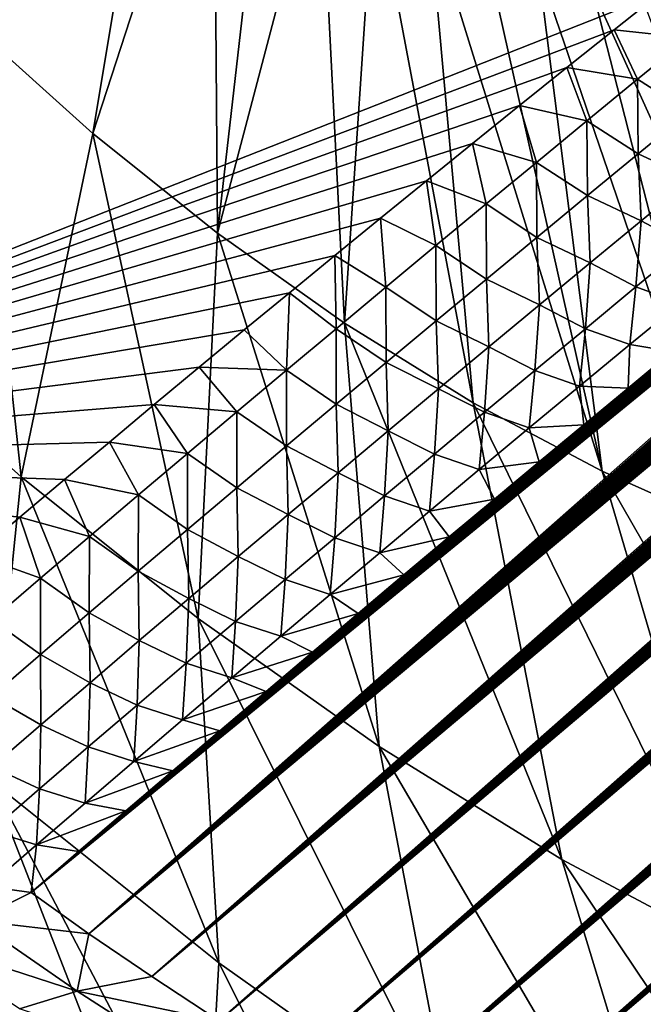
# Model space of a CAD drawing. Header units: metres. Extents: x -82 to 82, y -464 to 32.
# Tile 25 of 256: x -68.86 to -65.7, y -53.23 to -48.23. Entities that reach past the tile are written whole.
import ezdxf

# ---------------------------------------------------------------- set-up
doc = ezdxf.new("R2010")
doc.units = ezdxf.units.M
doc.layers.add('solid_K244121000C07', color=7, linetype='CONTINUOUS')

msp = doc.modelspace()

# ---------------------------------------------------------------- linework, layer by layer
at = {"layer": 'solid_K244121000C07'}
for points in [[(-65.812561, -54.54393, 51.741692), (-45.113426, -36.849316, 34.27681), (-44.91188, -36.793739, 34.254059)], [(-65.347649, -54.81081, 52.20446), (-65.812561, -54.54393, 51.741692), (-44.91188, -36.793739, 34.254059)], [(-65.812561, -54.54393, 51.741692), (-45.322609, -36.910751, 34.303734), (-45.113426, -36.849316, 34.27681)], [(-65.812561, -54.54393, 51.741692), (-45.539787, -36.978455, 34.335217), (-45.322609, -36.910751, 34.303734)], [(-65.812561, -54.54393, 51.741692), (-45.764698, -37.052212, 34.370975), (-45.539787, -36.978455, 34.335217)], [(-65.812561, -54.54393, 51.741692), (-45.997917, -37.13261, 34.411579), (-45.764698, -37.052212, 34.370975)], [(-65.812561, -54.54393, 51.741692), (-46.2397, -37.21994, 34.457268), (-45.997917, -37.13261, 34.411579)], [(-66.259483, -54.283539, 51.246712), (-46.489849, -37.314053, 34.507843), (-46.2397, -37.21994, 34.457268)], [(-65.812561, -54.54393, 51.741692), (-66.259483, -54.283539, 51.246712), (-46.2397, -37.21994, 34.457268)], [(-66.259483, -54.283539, 51.246712), (-46.749065, -37.41568, 34.564018), (-46.489849, -37.314053, 34.507843)], [(-66.259483, -54.283539, 51.246712), (-47.017448, -37.52496, 34.625889), (-46.749065, -37.41568, 34.564018)], [(-66.259483, -54.283539, 51.246712), (-47.294945, -37.641884, 34.693401), (-47.017448, -37.52496, 34.625889)], [(-66.259483, -54.283539, 51.246712), (-47.582367, -37.767288, 34.767372), (-47.294945, -37.641884, 34.693401)], [(-66.687653, -54.029823, 50.719254), (-47.879601, -37.9011, 34.847683), (-47.582367, -37.767288, 34.767372)], [(-66.259483, -54.283539, 51.246712), (-66.687653, -54.029823, 50.719254), (-47.582367, -37.767288, 34.767372)], [(-66.687653, -54.029823, 50.719254), (-48.186836, -38.043549, 34.934528), (-47.879601, -37.9011, 34.847683)], [(-66.687653, -54.029823, 50.719254), (-48.50494, -38.195526, 35.028801), (-48.186836, -38.043549, 34.934528)], [(-66.687653, -54.029823, 50.719254), (-48.722881, -38.301991, 35.095592), (-48.50494, -38.195526, 35.028801)], [(-66.687653, -54.029823, 50.719254), (-48.94556, -38.412632, 35.165592), (-48.722881, -38.301991, 35.095592)], [(-67.096207, -53.78297, 50.159023), (-49.173294, -38.527771, 35.239128), (-48.94556, -38.412632, 35.165592)], [(-66.687653, -54.029823, 50.719254), (-67.096207, -53.78297, 50.159023), (-48.94556, -38.412632, 35.165592)], [(-67.096207, -53.78297, 50.159023), (-49.406376, -38.647732, 35.316525), (-49.173294, -38.527771, 35.239128)], [(-67.096207, -53.78297, 50.159023), (-49.644611, -38.772308, 35.397556), (-49.406376, -38.647732, 35.316525)], [(-67.096207, -53.78297, 50.159023), (-49.887917, -38.901436, 35.482143), (-49.644611, -38.772308, 35.397556)], [(-67.096207, -53.78297, 50.159023), (-50.136631, -39.03548, 35.570667), (-49.887917, -38.901436, 35.482143)], [(-67.096207, -53.78297, 50.159023), (-50.391106, -39.174812, 35.663513), (-50.136631, -39.03548, 35.570667)], [(-67.096207, -53.78297, 50.159023), (-50.651363, -39.319466, 35.760708), (-50.391106, -39.174812, 35.663513)], [(-67.096207, -53.78297, 50.159023), (-50.917072, -39.469101, 35.861881), (-50.651363, -39.319466, 35.760708)], [(-67.4842, -53.54319, 49.565678), (-51.188591, -39.624111, 35.967449), (-50.917072, -39.469101, 35.861881)], [(-67.096207, -53.78297, 50.159023), (-67.4842, -53.54319, 49.565678), (-50.917072, -39.469101, 35.861881)], [(-67.4842, -53.54319, 49.565678), (-51.466301, -39.78492, 36.077869), (-51.188591, -39.624111, 35.967449)], [(-67.4842, -53.54319, 49.565678), (-51.750446, -39.951786, 36.19342), (-51.466301, -39.78492, 36.077869)], [(-67.4842, -53.54319, 49.565678), (-52.04055, -40.124203, 36.313534), (-51.750446, -39.951786, 36.19342)], [(-67.4842, -53.54319, 49.565678), (-52.336895, -40.302502, 36.438572), (-52.04055, -40.124203, 36.313534)], [(-67.4842, -53.54319, 49.565678), (-52.563511, -40.440372, 36.535904), (-52.336895, -40.302502, 36.438572)], [(-67.4842, -53.54319, 49.565678), (-52.79406, -40.582027, 36.636543), (-52.563511, -40.440372, 36.535904)], [(-67.850517, -53.3106, 48.938694), (-53.02858, -40.727501, 36.740528), (-52.79406, -40.582027, 36.636543)], [(-67.4842, -53.54319, 49.565678), (-67.850517, -53.3106, 48.938694), (-52.79406, -40.582027, 36.636543)], [(-67.850517, -53.3106, 48.938694), (-53.266727, -40.876411, 36.847412), (-53.02858, -40.727501, 36.740528)], [(-67.850517, -53.3106, 48.938694), (-53.508648, -41.028934, 36.957405), (-53.266727, -40.876411, 36.847412)], [(-67.850517, -53.3106, 48.938694), (-53.754555, -41.18531, 37.070786), (-53.508648, -41.028934, 36.957405)], [(-67.850517, -53.3106, 48.938694), (-54.004642, -41.345776, 37.187828), (-53.754555, -41.18531, 37.070786)], [(-67.850517, -53.3106, 48.938694), (-54.259117, -41.510563, 37.308811), (-54.004642, -41.345776, 37.187828)], [(-67.850517, -53.3106, 48.938694), (-54.517834, -41.679501, 37.433521), (-54.259117, -41.510563, 37.308811)], [(-67.850517, -53.3106, 48.938694), (-54.780548, -41.852291, 37.561619), (-54.517834, -41.679501, 37.433521)], [(-67.850517, -53.3106, 48.938694), (-55.047482, -42.029221, 37.693443), (-54.780548, -41.852291, 37.561619)], [(-68.193947, -53.085365, 48.277592), (-55.318867, -42.210564, 37.829334), (-55.047482, -42.029221, 37.693443)], [(-67.850517, -53.3106, 48.938694), (-68.193947, -53.085365, 48.277592), (-55.047482, -42.029221, 37.693443)], [(-68.193947, -53.085365, 48.277592), (-55.594933, -42.396603, 37.969631), (-55.318867, -42.210564, 37.829334)], [(-68.193947, -53.085365, 48.277592), (-55.875893, -42.587578, 38.114639), (-55.594933, -42.396603, 37.969631)], [(-68.193947, -53.085365, 48.277592), (-56.161358, -42.783009, 38.263763), (-55.875893, -42.587578, 38.114639)], [(-68.193947, -53.085365, 48.277592), (-56.451305, -42.982861, 38.416973), (-56.161358, -42.783009, 38.263763)], [(-68.193947, -53.085365, 48.277592), (-56.686661, -43.146152, 38.542767), (-56.451305, -42.982861, 38.416973)], [(-68.193947, -53.085365, 48.277592), (-56.925182, -43.312656, 38.671661), (-56.686661, -43.146152, 38.542767)], [(-68.193947, -53.085365, 48.277592), (-57.166996, -43.482536, 38.803875), (-56.925182, -43.312656, 38.671661)], [(-68.193947, -53.085365, 48.277592), (-57.412239, -43.65596, 38.939625), (-57.166996, -43.482536, 38.803875)], [(-68.193947, -53.085365, 48.277592), (-57.660896, -43.832905, 39.078884), (-57.412239, -43.65596, 38.939625)], [(-68.193947, -53.085365, 48.277592), (-57.912617, -44.012901, 39.221054), (-57.660896, -43.832905, 39.078884)], [(-68.513138, -52.867657, 47.581856), (-58.167515, -44.196106, 39.366344), (-57.912617, -44.012901, 39.221054)], [(-68.193947, -53.085365, 48.277592), (-68.513138, -52.867657, 47.581856), (-57.912617, -44.012901, 39.221054)], [(-68.513138, -52.867657, 47.581856), (-58.425755, -44.382729, 39.515034), (-58.167515, -44.196106, 39.366344)], [(-68.513138, -52.867657, 47.581856), (-58.687489, -44.572979, 39.6674), (-58.425755, -44.382729, 39.515034)], [(-68.513138, -52.867657, 47.581856), (-58.952888, -44.767063, 39.823723), (-58.687489, -44.572979, 39.6674)], [(-68.513138, -52.867657, 47.581856), (-59.176964, -44.931881, 39.957218), (-58.952888, -44.767063, 39.823723)], [(-68.513138, -52.867657, 47.581856), (-59.403774, -45.099602, 40.093796), (-59.176964, -44.931881, 39.957218)], [(-68.513138, -52.867657, 47.581856), (-59.633049, -45.269844, 40.232933), (-59.403774, -45.099602, 40.093796)], [(-68.513138, -52.867657, 47.581856), (-59.864719, -45.442513, 40.374512), (-59.633049, -45.269844, 40.232933)], [(-68.513138, -52.867657, 47.581856), (-60.098888, -45.61776, 40.518745), (-59.864719, -45.442513, 40.374512)], [(-68.513138, -52.867657, 47.581856), (-60.335651, -45.795719, 40.665829), (-60.098888, -45.61776, 40.518745)], [(-68.513138, -52.867657, 47.581856), (-60.575111, -45.976536, 40.815971), (-60.335651, -45.795719, 40.665829)], [(-68.513138, -52.867657, 47.581856), (-60.817364, -46.160355, 40.969376), (-60.575111, -45.976536, 40.815971)], [(-68.513138, -52.867657, 47.581856), (-61.062511, -46.347313, 41.126251), (-60.817364, -46.160355, 40.969376)], [(-68.513138, -52.867657, 47.581856), (-61.310654, -46.537556, 41.286797), (-61.062511, -46.347313, 41.126251)], [(-68.397285, -46.443962, 66.305542), (-69.697075, -47.663567, 62.782379), (-69.106651, -48.253536, 62.88673)], [(-68.141556, -46.685452, 66.363625), (-68.397285, -46.443962, 66.305542), (-69.106651, -48.253536, 62.88673)], [(-68.513138, -52.867657, 47.581856), (-61.561737, -46.730991, 41.450912), (-61.310654, -46.537556, 41.286797)], [(-72.940422, -48.932472, 45.692307), (-72.712227, -48.743145, 45.505196), (-67.069298, -46.593792, 42.202419)], [(-71.610733, -50.454899, 45.749435), (-72.940422, -48.932472, 45.692307), (-67.069298, -46.593792, 42.202419)], [(-72.712227, -48.743145, 45.505196), (-72.484505, -48.553196, 45.319229), (-67.069298, -46.593792, 42.202419)], [(-72.484505, -48.553196, 45.319229), (-72.257256, -48.362625, 45.134396), (-67.069298, -46.593792, 42.202419)], [(-72.257256, -48.362625, 45.134396), (-72.030479, -48.171436, 44.950695), (-67.069298, -46.593792, 42.202419)], [(-71.610733, -50.454899, 45.749435), (-67.069298, -46.593792, 42.202419), (-65.607422, -48.086536, 42.394264)], [(-68.141556, -46.685452, 66.363625), (-69.106651, -48.253536, 62.88673), (-68.492592, -48.803696, 63.053482)], [(-67.879059, -46.913879, 66.441109), (-68.141556, -46.685452, 66.363625), (-68.492592, -48.803696, 63.053482)], [(-68.806686, -52.65778, 46.851177), (-61.815384, -46.927074, 41.617832), (-61.561737, -46.730991, 41.450912)], [(-68.513138, -52.867657, 47.581856), (-68.806686, -52.65778, 46.851177), (-61.561737, -46.730991, 41.450912)], [(-68.806686, -52.65778, 46.851177), (-62.071697, -47.125954, 41.787769), (-61.815384, -46.927074, 41.617832)], [(-67.879059, -46.913879, 66.441109), (-68.492592, -48.803696, 63.053482), (-67.860138, -49.309357, 63.281208)], [(-67.611015, -47.128181, 66.537621), (-67.879059, -46.913879, 66.441109), (-67.860138, -49.309357, 63.281208)], [(-68.806686, -52.65778, 46.851177), (-62.330837, -47.327839, 41.961021), (-62.071697, -47.125954, 41.787769)], [(-67.338684, -47.327358, 66.652725), (-67.611015, -47.128181, 66.537621), (-67.860138, -49.309357, 63.281208)], [(-68.806686, -52.65778, 46.851177), (-62.592953, -47.532944, 42.137894), (-62.330837, -47.327839, 41.961021)], [(-67.338684, -47.327358, 66.652725), (-67.860138, -49.309357, 63.281208), (-67.214676, -49.766209, 63.56797)], [(-67.063316, -47.510483, 66.785866), (-67.338684, -47.327358, 66.652725), (-67.214676, -49.766209, 63.56797)], [(-68.806686, -52.65778, 46.851177), (-62.858196, -47.741467, 42.318684), (-62.592953, -47.532944, 42.137894)], [(-67.063316, -47.510483, 66.785866), (-67.214676, -49.766209, 63.56797), (-66.561729, -50.170345, 63.911316)], [(-66.786209, -47.676704, 66.93644), (-67.063316, -47.510483, 66.785866), (-66.561729, -50.170345, 63.911316)], [(-66.786209, -47.676704, 66.93644), (-66.561729, -50.170345, 63.911316), (-65.90686, -50.518322, 64.308319)], [(-66.508652, -47.825245, 67.103737), (-66.786209, -47.676704, 66.93644), (-65.90686, -50.518322, 64.308319)], [(-68.806686, -52.65778, 46.851177), (-63.12672, -47.953625, 42.503693), (-62.858196, -47.741467, 42.318684)], [(-66.231941, -47.955406, 67.28698), (-66.508652, -47.825245, 67.103737), (-65.90686, -50.518322, 64.308319)], [(-68.806686, -52.65778, 46.851177), (-63.398678, -48.169617, 42.693214), (-63.12672, -47.953625, 42.503693)], [(-66.231941, -47.955406, 67.28698), (-65.90686, -50.518322, 64.308319), (-65.255653, -50.807171, 64.755592)], [(-65.957359, -48.066589, 67.485313), (-66.231941, -47.955406, 67.28698), (-65.255653, -50.807171, 64.755592)], [(-65.845955, -48.276623, 42.562889), (-71.610733, -50.454899, 45.749435), (-65.607422, -48.086536, 42.394264)], [(-65.957359, -48.066589, 67.485313), (-65.255653, -50.807171, 64.755592), (-64.61367, -51.034428, 65.249313)], [(-65.686195, -48.158272, 67.697807), (-65.957359, -48.066589, 67.485313), (-64.61367, -51.034428, 65.249313)], [(-65.468262, -48.316811, 42.488319), (-65.845955, -48.276623, 42.562889), (-65.607422, -48.086536, 42.394264)], [(-68.806686, -52.65778, 46.851177), (-63.634632, -48.357964, 42.859486), (-63.398678, -48.169617, 42.693214)], [(-69.730148, -49.765179, 59.299671), (-68.856834, -50.547623, 59.536827), (-69.106651, -48.253536, 62.88673)], [(-68.856834, -50.547623, 59.536827), (-68.492592, -48.803696, 63.053482), (-69.106651, -48.253536, 62.88673)], [(-65.845955, -48.276623, 42.562889), (-66.085312, -48.468151, 42.733639), (-71.610733, -50.454899, 45.749435)], [(-65.72644, -48.527802, 42.674297), (-66.085312, -48.468151, 42.733639), (-65.845955, -48.276623, 42.562889)], [(-65.468262, -48.316811, 42.488319), (-65.72644, -48.527802, 42.674297), (-65.845955, -48.276623, 42.562889)], [(-65.464859, -48.695374, 42.757446), (-65.72644, -48.527802, 42.674297), (-65.468262, -48.316811, 42.488319)], [(-68.806686, -52.65778, 46.851177), (-63.873413, -48.549294, 43.029148), (-63.634632, -48.357964, 42.859486)], [(-66.085312, -48.468151, 42.733639), (-66.325134, -48.660847, 42.906269), (-71.610733, -50.454899, 45.749435)], [(-65.983757, -48.738838, 42.861382), (-66.325134, -48.660847, 42.906269), (-66.085312, -48.468151, 42.733639)], [(-65.72644, -48.527802, 42.674297), (-65.983757, -48.738838, 42.861382), (-66.085312, -48.468151, 42.733639)], [(-68.806686, -52.65778, 46.851177), (-64.115044, -48.743465, 43.201889), (-63.873413, -48.549294, 43.029148)], [(-65.723389, -48.907089, 42.945652), (-65.983757, -48.738838, 42.861382), (-65.72644, -48.527802, 42.674297)], [(-65.464859, -48.695374, 42.757446), (-65.723389, -48.907089, 42.945652), (-65.72644, -48.527802, 42.674297)], [(-66.325134, -48.660847, 42.906269), (-66.565056, -48.854416, 43.080547), (-71.610733, -50.454899, 45.749435)], [(-66.240219, -48.949917, 43.049564), (-66.565056, -48.854416, 43.080547), (-66.325134, -48.660847, 42.906269)], [(-65.983757, -48.738838, 42.861382), (-66.240219, -48.949917, 43.049564), (-66.325134, -48.660847, 42.906269)], [(-65.448441, -49.033947, 43.060692), (-65.723389, -48.907089, 42.945652), (-65.464859, -48.695374, 42.757446)], [(-68.806686, -52.65778, 46.851177), (-64.359337, -48.940403, 43.377728), (-64.115044, -48.743465, 43.201889)], [(-65.981056, -49.118862, 43.134953), (-66.240219, -48.949917, 43.049564), (-65.983757, -48.738838, 42.861382)], [(-65.723389, -48.907089, 42.945652), (-65.981056, -49.118862, 43.134953), (-65.983757, -48.738838, 42.861382)], [(-68.856834, -50.547623, 59.536827), (-67.957352, -51.266777, 59.860699), (-68.492592, -48.803696, 63.053482)], [(-67.957352, -51.266777, 59.860699), (-67.860138, -49.309357, 63.281208), (-68.492592, -48.803696, 63.053482)], [(-66.565056, -48.854416, 43.080547), (-66.7985, -49.04353, 43.25164), (-71.610733, -50.454899, 45.749435)], [(-66.495827, -49.161026, 43.238834), (-66.7985, -49.04353, 43.25164), (-66.565056, -48.854416, 43.080547)], [(-66.240219, -48.949917, 43.049564), (-66.495827, -49.161026, 43.238834), (-66.565056, -48.854416, 43.080547)], [(-68.806686, -52.65778, 46.851177), (-64.606125, -49.140018, 43.556679), (-64.359337, -48.940403, 43.377728)], [(-66.237869, -49.330681, 43.32534), (-66.495827, -49.161026, 43.238834), (-66.240219, -48.949917, 43.049564)], [(-65.981056, -49.118862, 43.134953), (-66.237869, -49.330681, 43.32534), (-66.240219, -48.949917, 43.049564)], [(-65.708069, -49.246902, 43.251522), (-65.981056, -49.118862, 43.134953), (-65.723389, -48.907089, 42.945652)], [(-65.448441, -49.033947, 43.060692), (-65.708069, -49.246902, 43.251522), (-65.723389, -48.907089, 42.945652)], [(-66.7985, -49.04353, 43.25164), (-67.031372, -49.232948, 43.423828), (-71.610733, -50.454899, 45.749435)], [(-66.750595, -49.372158, 43.429195), (-67.031372, -49.232948, 43.423828), (-66.7985, -49.04353, 43.25164)], [(-66.495827, -49.161026, 43.238834), (-66.750595, -49.372158, 43.429195), (-66.7985, -49.04353, 43.25164)], [(-65.448441, -49.033947, 43.060692), (-65.476212, -49.370316, 43.431854), (-65.708069, -49.246902, 43.251522)], [(-68.806686, -52.65778, 46.851177), (-64.855225, -49.342236, 43.738754), (-64.606125, -49.140018, 43.556679)], [(-65.966827, -49.459927, 43.443451), (-66.237869, -49.330681, 43.32534), (-65.981056, -49.118862, 43.134953)], [(-65.708069, -49.246902, 43.251522), (-65.966827, -49.459927, 43.443451), (-65.981056, -49.118862, 43.134953)], [(-66.493828, -49.542542, 43.516815), (-66.750595, -49.372158, 43.429195), (-66.495827, -49.161026, 43.238834)], [(-66.237869, -49.330681, 43.32534), (-66.493828, -49.542542, 43.516815), (-66.495827, -49.161026, 43.238834)], [(-67.031372, -49.232948, 43.423828), (-67.263351, -49.422424, 43.596878), (-71.610733, -50.454899, 45.749435)], [(-67.004509, -49.583305, 43.620636), (-67.263351, -49.422424, 43.596878), (-67.031372, -49.232948, 43.423828)], [(-66.750595, -49.372158, 43.429195), (-67.004509, -49.583305, 43.620636), (-67.031372, -49.232948, 43.423828)], [(-65.708069, -49.246902, 43.251522), (-65.734261, -49.582382, 43.623524), (-65.966827, -49.459927, 43.443451)], [(-65.708069, -49.246902, 43.251522), (-65.476212, -49.370316, 43.431854), (-65.734261, -49.582382, 43.623524)], [(-68.806686, -52.65778, 46.851177), (-65.106445, -49.546974, 43.923969), (-64.855225, -49.342236, 43.738754)], [(-67.957352, -51.266777, 59.860699), (-67.039375, -51.916512, 60.268532), (-67.860138, -49.309357, 63.281208)], [(-67.039375, -51.916512, 60.268532), (-67.214676, -49.766209, 63.56797), (-67.860138, -49.309357, 63.281208)], [(-66.224724, -49.673008, 43.636463), (-66.493828, -49.542542, 43.516815), (-66.237869, -49.330681, 43.32534)], [(-65.966827, -49.459927, 43.443451), (-66.224724, -49.673008, 43.636463), (-66.237869, -49.330681, 43.32534)], [(-66.74894, -49.754436, 43.709366), (-67.004509, -49.583305, 43.620636), (-66.750595, -49.372158, 43.429195)], [(-66.493828, -49.542542, 43.516815), (-66.74894, -49.754436, 43.709366), (-66.750595, -49.372158, 43.429195)], [(-65.508804, -49.664227, 43.833332), (-65.734261, -49.582382, 43.623524), (-65.476212, -49.370316, 43.431854)], [(-67.263351, -49.422424, 43.596878), (-67.49411, -49.611698, 43.770546), (-71.610733, -50.454899, 45.749435)], [(-67.257591, -49.794464, 43.813156), (-67.49411, -49.611698, 43.770546), (-67.263351, -49.422424, 43.596878)], [(-67.004509, -49.583305, 43.620636), (-67.257591, -49.794464, 43.813156), (-67.263351, -49.422424, 43.596878)], [(-65.966827, -49.459927, 43.443451), (-65.991455, -49.794529, 43.816261), (-66.224724, -49.673008, 43.636463)], [(-65.966827, -49.459927, 43.443451), (-65.734261, -49.582382, 43.623524), (-65.991455, -49.794529, 43.816261)], [(-68.806686, -52.65778, 46.851177), (-65.327873, -49.728123, 44.088627), (-65.106445, -49.546974, 43.923969)], [(-66.481766, -49.886147, 43.830563), (-66.74894, -49.754436, 43.709366), (-66.493828, -49.542542, 43.516815)], [(-66.224724, -49.673008, 43.636463), (-66.481766, -49.886147, 43.830563), (-66.493828, -49.542542, 43.516815)], [(-67.003212, -49.966354, 43.902988), (-67.257591, -49.794464, 43.813156), (-67.004509, -49.583305, 43.620636)], [(-66.74894, -49.754436, 43.709366), (-67.003212, -49.966354, 43.902988), (-67.004509, -49.583305, 43.620636)], [(-65.765442, -49.875488, 44.02581), (-65.991455, -49.794529, 43.816261), (-65.734261, -49.582382, 43.623524)], [(-65.508804, -49.664227, 43.833332), (-65.765442, -49.875488, 44.02581), (-65.734261, -49.582382, 43.623524)], [(-67.49411, -49.611698, 43.770546), (-67.723572, -49.800716, 43.944767), (-71.610733, -50.454899, 45.749435)], [(-67.509827, -50.005623, 44.006752), (-67.723572, -49.800716, 43.944767), (-67.49411, -49.611698, 43.770546)], [(-67.257591, -49.794464, 43.813156), (-67.509827, -50.005623, 44.006752), (-67.49411, -49.611698, 43.770546)], [(-66.224724, -49.673008, 43.636463), (-66.247787, -50.006748, 44.010063), (-66.481766, -49.886147, 43.830563)], [(-66.224724, -49.673008, 43.636463), (-65.991455, -49.794529, 43.816261), (-66.247787, -50.006748, 44.010063)], [(-65.508804, -49.664227, 43.833332), (-65.550674, -49.911079, 44.255711), (-65.765442, -49.875488, 44.02581)], [(-68.806686, -52.65778, 46.851177), (-65.550674, -49.911079, 44.255711), (-65.327873, -49.728123, 44.088627)], [(-66.737946, -50.099327, 44.025734), (-67.003212, -49.966354, 43.902988), (-66.74894, -49.754436, 43.709366)], [(-66.481766, -49.886147, 43.830563), (-66.737946, -50.099327, 44.025734), (-66.74894, -49.754436, 43.709366)], [(-67.723572, -49.800716, 43.944767), (-67.952515, -49.990097, 44.120125), (-71.610733, -50.454899, 45.749435)], [(-69.013626, -52.08736, 55.911163), (-68.856834, -50.547623, 59.536827), (-69.730148, -49.765179, 59.299671)], [(-67.509827, -50.005623, 44.006752), (-67.952515, -49.990097, 44.120125), (-67.723572, -49.800716, 43.944767)], [(-67.256638, -50.178291, 44.097687), (-67.509827, -50.005623, 44.006752), (-67.257591, -49.794464, 43.813156)], [(-67.003212, -49.966354, 43.902988), (-67.256638, -50.178291, 44.097687), (-67.257591, -49.794464, 43.813156)], [(-66.110748, -52.491276, 60.75684), (-66.561729, -50.170345, 63.911316), (-67.214676, -49.766209, 63.56797)], [(-67.039375, -51.916512, 60.268532), (-66.110748, -52.491276, 60.75684), (-67.214676, -49.766209, 63.56797)], [(-66.021225, -50.086845, 44.219341), (-66.247787, -50.006748, 44.010063), (-65.991455, -49.794529, 43.816261)], [(-65.765442, -49.875488, 44.02581), (-66.021225, -50.086845, 44.219341), (-65.991455, -49.794529, 43.816261)], [(-66.481766, -49.886147, 43.830563), (-66.503273, -50.219032, 44.204929), (-66.737946, -50.099327, 44.025734)], [(-66.481766, -49.886147, 43.830563), (-66.247787, -50.006748, 44.010063), (-66.503273, -50.219032, 44.204929)], [(-65.765442, -49.875488, 44.02581), (-65.774727, -50.095791, 44.425232), (-66.021225, -50.086845, 44.219341)], [(-65.765442, -49.875488, 44.02581), (-65.550674, -49.911079, 44.255711), (-65.774727, -50.095791, 44.425232)], [(-68.806686, -52.65778, 46.851177), (-65.774727, -50.095791, 44.425232), (-65.550674, -49.911079, 44.255711)], [(-67.952515, -49.990097, 44.120125), (-68.181015, -50.179913, 44.296688), (-71.610733, -50.454899, 45.749435)], [(-67.761223, -50.216785, 44.201416), (-68.181015, -50.179913, 44.296688), (-67.952515, -49.990097, 44.120125)], [(-67.509827, -50.005623, 44.006752), (-67.761223, -50.216785, 44.201416), (-67.952515, -49.990097, 44.120125)], [(-67.509216, -50.390244, 44.293449), (-67.761223, -50.216785, 44.201416), (-67.509827, -50.005623, 44.006752)], [(-67.256638, -50.178291, 44.097687), (-67.509216, -50.390244, 44.293449), (-67.509827, -50.005623, 44.006752)], [(-66.993279, -50.312546, 44.221981), (-67.256638, -50.178291, 44.097687), (-67.003212, -49.966354, 43.902988)], [(-66.737946, -50.099327, 44.025734), (-66.993279, -50.312546, 44.221981), (-67.003212, -49.966354, 43.902988)], [(-66.276154, -50.29829, 44.413921), (-66.503273, -50.219032, 44.204929), (-66.247787, -50.006748, 44.010063)], [(-66.021225, -50.086845, 44.219341), (-66.276154, -50.29829, 44.413921), (-66.247787, -50.006748, 44.010063)], [(-68.806686, -52.65778, 46.851177), (-65.999908, -50.282204, 44.597206), (-65.774727, -50.095791, 44.425232)], [(-66.737946, -50.099327, 44.025734), (-66.757904, -50.431374, 44.400848), (-66.993279, -50.312546, 44.221981)], [(-66.737946, -50.099327, 44.025734), (-66.503273, -50.219032, 44.204929), (-66.757904, -50.431374, 44.400848)], [(-66.021225, -50.086845, 44.219341), (-65.999908, -50.282204, 44.597206), (-66.276154, -50.29829, 44.413921)], [(-66.021225, -50.086845, 44.219341), (-65.774727, -50.095791, 44.425232), (-65.999908, -50.282204, 44.597206)], [(-68.181015, -50.179913, 44.296688), (-68.409081, -50.370167, 44.474461), (-71.610733, -50.454899, 45.749435)], [(-68.011787, -50.427937, 44.397148), (-68.409081, -50.370167, 44.474461), (-68.181015, -50.179913, 44.296688)], [(-67.761223, -50.216785, 44.201416), (-68.011787, -50.427937, 44.397148), (-68.181015, -50.179913, 44.296688)], [(-67.247749, -50.525795, 44.4193), (-67.509216, -50.390244, 44.293449), (-67.256638, -50.178291, 44.097687)], [(-66.993279, -50.312546, 44.221981), (-67.247749, -50.525795, 44.4193), (-67.256638, -50.178291, 44.097687)], [(-65.17939, -52.986172, 61.321457), (-65.90686, -50.518322, 64.308319), (-66.561729, -50.170345, 63.911316)], [(-66.110748, -52.491276, 60.75684), (-65.17939, -52.986172, 61.321457), (-66.561729, -50.170345, 63.911316)], [(-67.760956, -50.602203, 44.490276), (-68.011787, -50.427937, 44.397148), (-67.761223, -50.216785, 44.201416)], [(-67.509216, -50.390244, 44.293449), (-67.760956, -50.602203, 44.490276), (-67.761223, -50.216785, 44.201416)], [(-66.530228, -50.509808, 44.609543), (-66.757904, -50.431374, 44.400848), (-66.503273, -50.219032, 44.204929)], [(-66.276154, -50.29829, 44.413921), (-66.530228, -50.509808, 44.609543), (-66.503273, -50.219032, 44.204929)], [(-68.806686, -52.65778, 46.851177), (-66.226151, -50.470276, 44.771641), (-65.999908, -50.282204, 44.597206)], [(-66.276154, -50.29829, 44.413921), (-66.226151, -50.470276, 44.771641), (-66.530228, -50.509808, 44.609543)], [(-66.276154, -50.29829, 44.413921), (-65.999908, -50.282204, 44.597206), (-66.226151, -50.470276, 44.771641)], [(-66.993279, -50.312546, 44.221981), (-67.011681, -50.643768, 44.597824), (-67.247749, -50.525795, 44.4193)], [(-66.993279, -50.312546, 44.221981), (-66.757904, -50.431374, 44.400848), (-67.011681, -50.643768, 44.597824)], [(-68.409081, -50.370167, 44.474461), (-68.636696, -50.560852, 44.653442), (-71.610733, -50.454899, 45.749435)], [(-68.261513, -50.63908, 44.593948), (-68.636696, -50.560852, 44.653442), (-68.409081, -50.370167, 44.474461)], [(-68.011787, -50.427937, 44.397148), (-68.261513, -50.63908, 44.593948), (-68.409081, -50.370167, 44.474461)], [(-67.501366, -50.739075, 44.617683), (-67.760956, -50.602203, 44.490276), (-67.509216, -50.390244, 44.293449)], [(-67.247749, -50.525795, 44.4193), (-67.501366, -50.739075, 44.617683), (-67.509216, -50.390244, 44.293449)], [(-68.863861, -50.751968, 44.833633), (-69.090576, -50.943516, 45.015045), (-71.610733, -50.454899, 45.749435)], [(-68.636696, -50.560852, 44.653442), (-68.863861, -50.751968, 44.833633), (-71.610733, -50.454899, 45.749435)], [(-68.011856, -50.814171, 44.688164), (-68.261513, -50.63908, 44.593948), (-68.011787, -50.427937, 44.397148)], [(-67.760956, -50.602203, 44.490276), (-68.011856, -50.814171, 44.688164), (-68.011787, -50.427937, 44.397148)], [(-66.783455, -50.721401, 44.806206), (-67.011681, -50.643768, 44.597824), (-66.757904, -50.431374, 44.400848)], [(-66.530228, -50.509808, 44.609543), (-66.783455, -50.721401, 44.806206), (-66.757904, -50.431374, 44.400848)], [(-68.806686, -52.65778, 46.851177), (-66.453712, -50.660122, 44.948513), (-66.226151, -50.470276, 44.771641)], [(-66.530228, -50.509808, 44.609543), (-66.226151, -50.470276, 44.771641), (-66.453712, -50.660122, 44.948513)], [(-69.013626, -52.08736, 55.911163), (-67.852707, -53.015541, 56.32917), (-68.856834, -50.547623, 59.536827)], [(-67.852707, -53.015541, 56.32917), (-67.957352, -51.266777, 59.860699), (-68.856834, -50.547623, 59.536827)], [(-67.247749, -50.525795, 44.4193), (-67.26461, -50.856205, 44.795849), (-67.501366, -50.739075, 44.617683)], [(-67.247749, -50.525795, 44.4193), (-67.011681, -50.643768, 44.597824), (-67.26461, -50.856205, 44.795849)], [(-66.530228, -50.509808, 44.609543), (-66.453712, -50.660122, 44.948513), (-66.783455, -50.721401, 44.806206)], [(-64.253242, -53.396976, 61.957573), (-65.255653, -50.807171, 64.755592), (-65.90686, -50.518322, 64.308319)], [(-65.17939, -52.986172, 61.321457), (-64.253242, -53.396976, 61.957573), (-65.90686, -50.518322, 64.308319)], [(-68.510406, -50.850208, 44.791809), (-68.863861, -50.751968, 44.833633), (-68.636696, -50.560852, 44.653442)], [(-68.261513, -50.63908, 44.593948), (-68.510406, -50.850208, 44.791809), (-68.636696, -50.560852, 44.653442)], [(-67.754135, -50.952374, 44.817131), (-68.011856, -50.814171, 44.688164), (-67.760956, -50.602203, 44.490276)], [(-67.501366, -50.739075, 44.617683), (-67.754135, -50.952374, 44.817131), (-67.760956, -50.602203, 44.490276)], [(-68.261909, -51.026134, 44.887108), (-68.510406, -50.850208, 44.791809), (-68.261513, -50.63908, 44.593948)], [(-68.011856, -50.814171, 44.688164), (-68.261909, -51.026134, 44.887108), (-68.261513, -50.63908, 44.593948)], [(-67.03582, -50.93306, 45.003902), (-67.26461, -50.856205, 44.795849), (-67.011681, -50.643768, 44.597824)], [(-66.783455, -50.721401, 44.806206), (-67.03582, -50.93306, 45.003902), (-67.011681, -50.643768, 44.597824)], [(-68.806686, -52.65778, 46.851177), (-66.682678, -50.85178, 45.127815), (-66.453712, -50.660122, 44.948513)], [(-66.783455, -50.721401, 44.806206), (-66.453712, -50.660122, 44.948513), (-66.682678, -50.85178, 45.127815)], [(-68.758461, -51.061314, 44.990726), (-69.090576, -50.943516, 45.015045), (-68.863861, -50.751968, 44.833633)], [(-68.510406, -50.850208, 44.791809), (-68.758461, -51.061314, 44.990726), (-68.863861, -50.751968, 44.833633)], [(-67.501366, -50.739075, 44.617683), (-67.516685, -51.068687, 44.994919), (-67.754135, -50.952374, 44.817131)], [(-67.501366, -50.739075, 44.617683), (-67.26461, -50.856205, 44.795849), (-67.516685, -51.068687, 44.994919)], [(-66.783455, -50.721401, 44.806206), (-66.682678, -50.85178, 45.127815), (-67.03582, -50.93306, 45.003902)], [(-68.806686, -52.65778, 46.851177), (-66.913048, -51.045242, 45.309555), (-66.682678, -50.85178, 45.127815)], [(-68.511131, -51.238091, 45.087105), (-68.758461, -51.061314, 44.990726), (-68.510406, -50.850208, 44.791809)], [(-68.261909, -51.026134, 44.887108), (-68.511131, -51.238091, 45.087105), (-68.510406, -50.850208, 44.791809)], [(-68.00605, -51.165691, 45.017639), (-68.261909, -51.026134, 44.887108), (-68.011856, -50.814171, 44.688164)], [(-67.754135, -50.952374, 44.817131), (-68.00605, -51.165691, 45.017639), (-68.011856, -50.814171, 44.688164)], [(-67.287346, -51.144783, 45.202633), (-67.516685, -51.068687, 44.994919), (-67.26461, -50.856205, 44.795849)], [(-67.03582, -50.93306, 45.003902), (-67.287346, -51.144783, 45.202633), (-67.26461, -50.856205, 44.795849)], [(-67.03582, -50.93306, 45.003902), (-66.682678, -50.85178, 45.127815), (-66.913048, -51.045242, 45.309555)], [(-68.758461, -51.061314, 44.990726), (-69.005684, -51.272392, 45.190701), (-69.090576, -50.943516, 45.015045)], [(-67.754135, -50.952374, 44.817131), (-67.767914, -51.2812, 45.19503), (-68.00605, -51.165691, 45.017639)], [(-67.754135, -50.952374, 44.817131), (-67.516685, -51.068687, 44.994919), (-67.767914, -51.2812, 45.19503)], [(-67.03582, -50.93306, 45.003902), (-66.913048, -51.045242, 45.309555), (-67.287346, -51.144783, 45.202633)], [(-68.806686, -52.65778, 46.851177), (-67.144821, -51.240513, 45.493729), (-66.913048, -51.045242, 45.309555)], [(-68.257111, -51.379017, 45.219204), (-68.511131, -51.238091, 45.087105), (-68.261909, -51.026134, 44.887108)], [(-68.00605, -51.165691, 45.017639), (-68.257111, -51.379017, 45.219204), (-68.261909, -51.026134, 44.887108)], [(-67.287346, -51.144783, 45.202633), (-66.913048, -51.045242, 45.309555), (-67.144821, -51.240513, 45.493729)], [(-68.759514, -51.450035, 45.288155), (-69.005684, -51.272392, 45.190701), (-68.758461, -51.061314, 44.990726)], [(-68.511131, -51.238091, 45.087105), (-68.759514, -51.450035, 45.288155), (-68.758461, -51.061314, 44.990726)], [(-67.53801, -51.356556, 45.402393), (-67.767914, -51.2812, 45.19503), (-67.516685, -51.068687, 44.994919)], [(-67.287346, -51.144783, 45.202633), (-67.53801, -51.356556, 45.402393), (-67.516685, -51.068687, 44.994919)], [(-67.287346, -51.144783, 45.202633), (-67.144821, -51.240513, 45.493729), (-67.53801, -51.356556, 45.402393)], [(-68.00605, -51.165691, 45.017639), (-68.018288, -51.493744, 45.396187), (-68.257111, -51.379017, 45.219204)], [(-68.00605, -51.165691, 45.017639), (-67.767914, -51.2812, 45.19503), (-68.018288, -51.493744, 45.396187)], [(-68.806686, -52.65778, 46.851177), (-67.378006, -51.437584, 45.680336), (-67.144821, -51.240513, 45.493729)], [(-68.507324, -51.59235, 45.421822), (-68.759514, -51.450035, 45.288155), (-68.511131, -51.238091, 45.087105)], [(-68.257111, -51.379017, 45.219204), (-68.507324, -51.59235, 45.421822), (-68.511131, -51.238091, 45.087105)], [(-67.53801, -51.356556, 45.402393), (-67.144821, -51.240513, 45.493729), (-67.378006, -51.437584, 45.680336)], [(-68.759514, -51.450035, 45.288155), (-69.007057, -51.661968, 45.490253), (-69.005684, -51.272392, 45.190701)], [(-67.787827, -51.568382, 45.60318), (-68.018288, -51.493744, 45.396187), (-67.767914, -51.2812, 45.19503)], [(-66.667931, -53.854118, 56.855537), (-67.039375, -51.916512, 60.268532), (-67.957352, -51.266777, 59.860699)], [(-67.852707, -53.015541, 56.32917), (-66.667931, -53.854118, 56.855537), (-67.957352, -51.266777, 59.860699)], [(-67.53801, -51.356556, 45.402393), (-67.787827, -51.568382, 45.60318), (-67.767914, -51.2812, 45.19503)], [(-67.53801, -51.356556, 45.402393), (-67.378006, -51.437584, 45.680336), (-67.787827, -51.568382, 45.60318)], [(-68.257111, -51.379017, 45.219204), (-68.267815, -51.706314, 45.598373), (-68.507324, -51.59235, 45.421822)], [(-68.257111, -51.379017, 45.219204), (-68.018288, -51.493744, 45.396187), (-68.267815, -51.706314, 45.598373)], [(-68.756683, -51.805683, 45.625492), (-69.007057, -51.661968, 45.490253), (-68.759514, -51.450035, 45.288155)], [(-68.806686, -52.65778, 46.851177), (-67.612602, -51.636456, 45.869381), (-67.378006, -51.437584, 45.680336)], [(-68.507324, -51.59235, 45.421822), (-68.756683, -51.805683, 45.625492), (-68.759514, -51.450035, 45.288155)], [(-67.787827, -51.568382, 45.60318), (-67.378006, -51.437584, 45.680336), (-67.612602, -51.636456, 45.869381)], [(-68.036789, -51.780254, 45.804985), (-68.267815, -51.706314, 45.598373), (-68.018288, -51.493744, 45.396187)], [(-67.787827, -51.568382, 45.60318), (-68.036789, -51.780254, 45.804985), (-68.018288, -51.493744, 45.396187)], [(-68.507324, -51.59235, 45.421822), (-68.516495, -51.918903, 45.801598), (-68.756683, -51.805683, 45.625492)], [(-68.507324, -51.59235, 45.421822), (-68.267815, -51.706314, 45.598373), (-68.516495, -51.918903, 45.801598)], [(-67.787827, -51.568382, 45.60318), (-67.612602, -51.636456, 45.869381), (-68.036789, -51.780254, 45.804985)], [(-68.806686, -52.65778, 46.851177), (-67.848595, -51.837128, 46.060863), (-67.612602, -51.636456, 45.869381)], [(-68.036789, -51.780254, 45.804985), (-67.612602, -51.636456, 45.869381), (-67.848595, -51.837128, 46.060863)], [(-68.756683, -51.805683, 45.625492), (-69.005188, -52.019012, 45.830204), (-69.007057, -51.661968, 45.490253)], [(-68.284897, -51.992161, 46.007813), (-68.516495, -51.918903, 45.801598), (-68.267815, -51.706314, 45.598373)], [(-68.036789, -51.780254, 45.804985), (-68.284897, -51.992161, 46.007813), (-68.267815, -51.706314, 45.598373)], [(-68.756683, -51.805683, 45.625492), (-68.764328, -52.131504, 46.005848), (-69.005188, -52.019012, 45.830204)], [(-68.756683, -51.805683, 45.625492), (-68.516495, -51.918903, 45.801598), (-68.764328, -52.131504, 46.005848)], [(-68.036789, -51.780254, 45.804985), (-67.848595, -51.837128, 46.060863), (-68.284897, -51.992161, 46.007813)], [(-68.806686, -52.65778, 46.851177), (-68.086006, -52.039597, 46.254784), (-67.848595, -51.837128, 46.060863)], [(-68.284897, -51.992161, 46.007813), (-67.848595, -51.837128, 46.060863), (-68.086006, -52.039597, 46.254784)], [(-68.532158, -52.204102, 46.211655), (-68.764328, -52.131504, 46.005848), (-68.516495, -51.918903, 45.801598)], [(-68.284897, -51.992161, 46.007813), (-68.532158, -52.204102, 46.211655), (-68.516495, -51.918903, 45.801598)], [(-65.469398, -54.595943, 57.485775), (-66.110748, -52.491276, 60.75684), (-67.039375, -51.916512, 60.268532)], [(-66.667931, -53.854118, 56.855537), (-65.469398, -54.595943, 57.485775), (-67.039375, -51.916512, 60.268532)], [(-68.284897, -51.992161, 46.007813), (-68.086006, -52.039597, 46.254784), (-68.532158, -52.204102, 46.211655)], [(-69.005188, -52.019012, 45.830204), (-68.764328, -52.131504, 46.005848), (-69.011307, -52.344112, 46.211124)], [(-68.806686, -52.65778, 46.851177), (-68.324821, -52.243862, 46.451141), (-68.086006, -52.039597, 46.254784)], [(-68.532158, -52.204102, 46.211655), (-68.086006, -52.039597, 46.254784), (-68.324821, -52.243862, 46.451141)], [(-69.583611, -52.873322, 52.014717), (-68.277573, -53.971127, 52.451134), (-69.013626, -52.08736, 55.911163)], [(-67.917465, -54.17197, 52.867622), (-67.852707, -53.015541, 56.32917), (-69.013626, -52.08736, 55.911163)], [(-68.277573, -53.971127, 52.451134), (-67.917465, -54.17197, 52.867622), (-69.013626, -52.08736, 55.911163)], [(-68.778572, -52.416069, 46.416508), (-69.011307, -52.344112, 46.211124), (-68.764328, -52.131504, 46.005848)], [(-68.532158, -52.204102, 46.211655), (-68.778572, -52.416069, 46.416508), (-68.764328, -52.131504, 46.005848)], [(-68.532158, -52.204102, 46.211655), (-68.324821, -52.243862, 46.451141), (-68.778572, -52.416069, 46.416508)], [(-68.806686, -52.65778, 46.851177), (-68.565048, -52.449924, 46.64994), (-68.324821, -52.243862, 46.451141)], [(-68.778572, -52.416069, 46.416508), (-68.324821, -52.243862, 46.451141), (-68.565048, -52.449924, 46.64994)], [(-68.778572, -52.416069, 46.416508), (-69.024124, -52.628059, 46.622368), (-69.011307, -52.344112, 46.211124)], [(-68.778572, -52.416069, 46.416508), (-68.806686, -52.65778, 46.851177), (-69.024124, -52.628059, 46.622368)], [(-68.778572, -52.416069, 46.416508), (-68.565048, -52.449924, 46.64994), (-68.806686, -52.65778, 46.851177)], [(-64.267334, -55.23468, 58.2145), (-65.17939, -52.986172, 61.321457), (-66.110748, -52.491276, 60.75684)], [(-65.469398, -54.595943, 57.485775), (-64.267334, -55.23468, 58.2145), (-66.110748, -52.491276, 60.75684)], [(-69.092384, -52.799957, 46.933102), (-69.024124, -52.628059, 46.622368), (-68.806686, -52.65778, 46.851177)], [(-69.092384, -52.799957, 46.933102), (-68.806686, -52.65778, 46.851177), (-68.513138, -52.867657, 47.581856)], [(-68.572365, -53.159164, 48.17556), (-69.392418, -52.893101, 47.033512), (-69.092384, -52.799957, 46.933102)], [(-68.572365, -53.159164, 48.17556), (-69.092384, -52.799957, 46.933102), (-68.513138, -52.867657, 47.581856)], [(-68.757095, -53.702183, 51.847988), (-68.277573, -53.971127, 52.451134), (-69.583611, -52.873322, 52.014717)], [(-69.551491, -53.251358, 50.703156), (-68.757095, -53.702183, 51.847988), (-69.583611, -52.873322, 52.014717)], [(-68.865112, -53.249699, 48.297535), (-69.392418, -52.893101, 47.033512), (-68.572365, -53.159164, 48.17556)], [(-68.572365, -53.159164, 48.17556), (-68.513138, -52.867657, 47.581856), (-68.193947, -53.085365, 48.277592)], [(-67.917465, -54.17197, 52.867622), (-67.023422, -54.667503, 53.785954), (-67.852707, -53.015541, 56.32917)], [(-67.023422, -54.667503, 53.785954), (-66.667931, -53.854118, 56.855537), (-67.852707, -53.015541, 56.32917)], [(-68.572365, -53.159164, 48.17556), (-68.193947, -53.085365, 48.277592), (-67.850517, -53.3106, 48.938694)], [(-68.865112, -53.249699, 48.297535), (-68.572365, -53.159164, 48.17556), (-67.955276, -53.556904, 49.357372)], [(-67.955276, -53.556904, 49.357372), (-68.572365, -53.159164, 48.17556), (-67.850517, -53.3106, 48.938694)], [(-69.732933, -53.20998, 48.75209), (-69.453392, -53.275455, 48.589779), (-68.800705, -53.672432, 49.840286)], [(-69.064728, -53.607628, 50.02702), (-69.732933, -53.20998, 48.75209), (-68.800705, -53.672432, 49.840286)]]:
    msp.add_3dface(points, dxfattribs=at)

doc.saveas('drawing.dxf')
